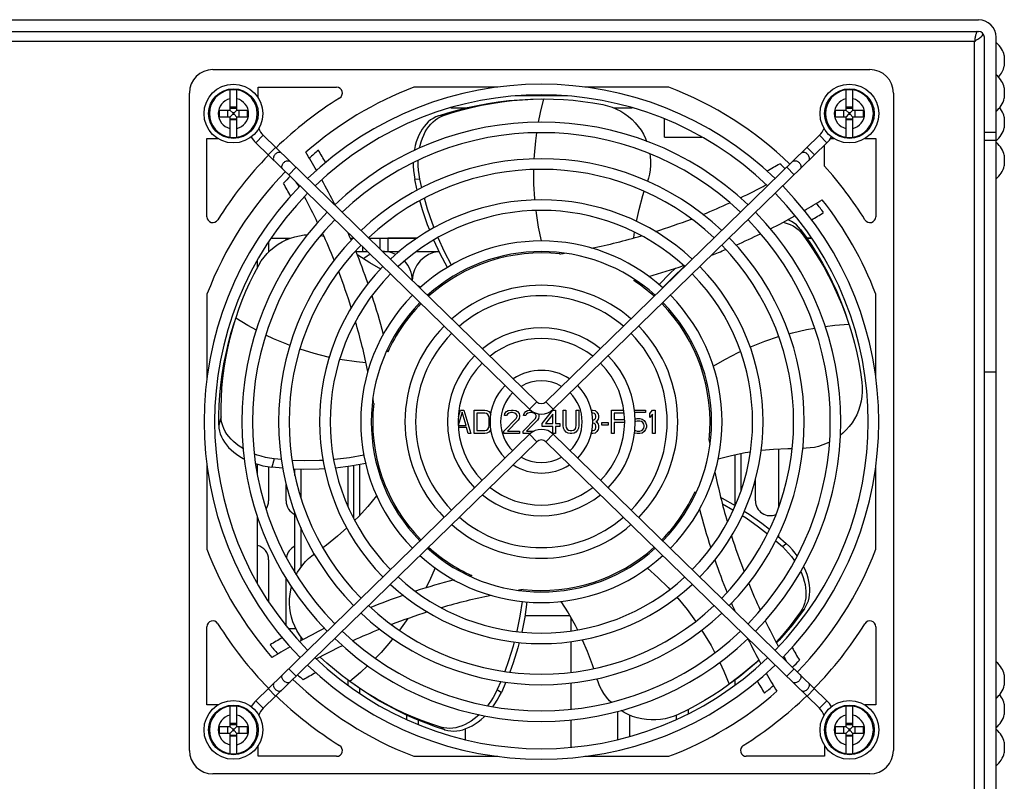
# Model space of a CAD drawing. Header units: millimetres. Extents: x 0 to 1574, y -402 to 1216.
# Tile 16 of 89: x 589 to 757, y -158 to -28. Entities that reach past the tile are written whole.
import ezdxf

# ---------------------------------------------------------------- set-up
doc = ezdxf.new("R2010")
doc.units = ezdxf.units.MM
doc.header["$LTSCALE"] = 65.395
for name, color, linetype in [('____1_1_AM_0', 7, 'CONTINUOUS'), ('__________1_1_AM_0', 7, 'CONTINUOUS'), ('_______EIB132_2_I___1_AM_0', 7, 'CONTINUOUS'), ('_______YFJ-133-002621_1_AM_0', 7, 'CONTINUOUS'), ('______EIB133_2_1_AM_0', 7, 'CONTINUOUS'), ('_____TE-EIB133_275-2-7-3_1_AM_0', 7, 'CONTINUOUS'), ('_____XZ-EIB133_275_1_AM_0', 7, 'CONTINUOUS'), ('A_3X8_GBT12615_90_3_AM_0', 7, 'CONTINUOUS'), ('FAN_ADDA_AD1224UB-F51_1_AM_0', 7, 'CONTINUOUS'), ('LDZHJ_SZCYZT_M4X50_1_AM_0', 7, 'CONTINUOUS'), ('MANIFOLD_SOLID_BREP_11060_AM_0', 7, 'CONTINUOUS'), ('MANIFOLD_SOLID_BREP_176286_AM_0', 7, 'CONTINUOUS'), ('MANIFOLD_SOLID_BREP_176300_AM_0', 7, 'CONTINUOUS'), ('MANIFOLD_SOLID_BREP_176314_AM_0', 7, 'CONTINUOUS'), ('MANIFOLD_SOLID_BREP_176414_AM_0', 7, 'CONTINUOUS'), ('MANIFOLD_SOLID_BREP_176513_AM_0', 7, 'CONTINUOUS'), ('MANIFOLD_SOLID_BREP_176527_AM_0', 7, 'CONTINUOUS'), ('MANIFOLD_SOLID_BREP_176541_AM_0', 7, 'CONTINUOUS'), ('MANIFOLD_SOLID_BREP_176555_AM_0', 7, 'CONTINUOUS'), ('MANIFOLD_SOLID_BREP_176568_AM_0', 7, 'CONTINUOUS'), ('MANIFOLD_SOLID_BREP_176582_AM_0', 7, 'CONTINUOUS'), ('MANIFOLD_SOLID_BREP_18163_AM_0', 7, 'CONTINUOUS'), ('MANIFOLD_SOLID_BREP_6473_AM_0', 7, 'CONTINUOUS'), ('PRODUCT_4266_1_AM_0', 7, 'CONTINUOUS'), ('VFC5610_90KW_BASE_P5_2_AM_0', 7, 'CONTINUOUS')]:
    doc.layers.add(name, color=color, linetype=linetype)

msp = doc.modelspace()

# ---------------------------------------------------------------- linework, layer by layer
at = {"layer": '____1_1_AM_0', "color": 7}
for p, q in [((710.79, -102.29), (710.79, -110.91)), ((646.79, -104), (646.79, -112.64)), ((636.79, -104.78), (636.79, -109.63)), ((644.79, -104.32), (644.79, -111.03)), ((636.79, -114.72), (636.79, -121.48)), ((682.79, -130.04), (682.79, -132.33)), ((636.79, -133.31), (636.79, -133.99)), ((682.79, -134.15), (682.79, -139.39)), ((644.79, -140.68), (644.79, -141.54)), ((710.79, -140.67), (710.79, -141.54)), ((646.79, -142.11), (646.79, -142.95)), ((682.79, -141.19), (682.79, -145.67)), ((702.79, -145.72), (702.79, -146.44)), ((654.79, -146.64), (654.79, -147.4)), ((656.79, -147.51), (656.79, -148.26)), ((682.79, -147.47), (682.79, -152.14)), ((690.79, -146.03), (690.79, -150.83)), ((692.79, -146.64), (692.79, -150.32)), ((700.79, -146.68), (700.79, -147.4)), ((664.79, -149.01), (664.79, -150.83))]:
    msp.add_line(p, q, dxfattribs=at)
at = {"layer": '__________1_1_AM_0', "color": 7}
for p, q in [((646.19, -67.68), (648.15, -67.68)), ((650.73, -67.68), (653.58, -67.68)), ((656.49, -67.68), (660.34, -67.68)), ((711.79, -102.09), (711.79, -108.49)), ((635.79, -105.81), (635.79, -104.74)), ((645.79, -104.17), (645.79, -113.14)), ((635.79, -122.38), (635.79, -112.25)), ((674.99, -129.68), (682.59, -129.68))]:
    msp.add_line(p, q, dxfattribs=at)
at = {"layer": '_______EIB132_2_I___1_AM_0', "color": 7}
for p, q in [((631.72, -65.38), (635.05, -65.38)), ((645.21, -65.38), (645.76, -65.38)), ((648.37, -65.38), (656.61, -65.38)), ((723.02, -65.38), (723.87, -65.38))]:
    msp.add_line(p, q, dxfattribs=at)
at = {"layer": '_______YFJ-133-002621_1_AM_0', "color": 7}
for p, q in [((662.34, -43.18), (665.04, -43.18)), ((690.07, -43.18), (693.25, -43.18)), ((698.79, -48.18), (698.79, -45.1)), ((698.79, -48.18), (705.14, -48.18))]:
    msp.add_line(p, q, dxfattribs=at)
at = {"layer": '______EIB133_2_1_AM_0', "color": 7}
for p, q in [((651.59, -65.38), (651.59, -67.68)), ((656.61, -65.38), (651.59, -65.38)), ((723.87, -65.38), (723.02, -65.38)), ((629.39, -70.41), (629.39, -69.16)), ((718.19, -101.29), (718.19, -111.37)), ((629.39, -105.71), (629.39, -103.92)), ((629.39, -124.21), (629.39, -112.87)), ((718.19, -116), (718.19, -116.25)), ((635.98, -131.98), (634.73, -131.98))]:
    msp.add_line(p, q, dxfattribs=at)
at = {"layer": '_____TE-EIB133_275-2-7-3_1_AM_0', "color": 7}
for p, q in [((631.72, -65.38), (635.05, -65.38)), ((645.21, -65.38), (645.76, -65.38)), ((648.37, -65.38), (656.61, -65.38)), ((723.02, -65.38), (723.87, -65.38))]:
    msp.add_line(p, q, dxfattribs=at)
at = {"layer": '_____XZ-EIB133_275_1_AM_0', "color": 7}
for p, q in [((651.59, -65.38), (651.59, -67.68)), ((656.61, -65.38), (651.59, -65.38)), ((723.87, -65.38), (723.02, -65.38)), ((629.39, -70.41), (629.39, -69.16)), ((718.19, -101.29), (718.19, -111.37)), ((629.39, -105.71), (629.39, -103.92)), ((629.39, -124.21), (629.39, -112.87)), ((718.19, -116), (718.19, -116.25)), ((635.98, -131.98), (634.73, -131.98))]:
    msp.add_line(p, q, dxfattribs=at)
at = {"layer": 'A_3X8_GBT12615_90_3_AM_0', "color": 7}
for p, q in [((756.69, -34.28), (756.69, -36.08)), ((756.69, -39.78), (756.69, -41.58)), ((756.69, -44.78), (756.69, -46.58)), ((755.59, -49.33), (755.29, -49.06)), ((756.69, -51.28), (756.69, -53.08)), ((756.69, -139.78), (756.69, -141.58)), ((756.69, -144.78), (756.69, -146.58)), ((756.69, -151.28), (756.69, -153.08))]:
    msp.add_line(p, q, dxfattribs=at)
for points in [[(756.69, -34.28), (756.68, -34.22), (756.6, -33.96), (756.5, -33.68), (756.38, -33.41), (756.23, -33.14), (756.06, -32.87), (755.84, -32.6), (755.59, -32.33), (755.29, -32.06)], [(756.69, -39.78), (756.68, -39.72), (756.6, -39.46), (756.5, -39.18), (756.38, -38.91), (756.23, -38.64), (756.06, -38.37), (755.84, -38.1), (755.59, -37.83), (755.29, -37.56)], [(756.69, -44.78), (756.68, -44.72), (756.6, -44.46), (756.5, -44.18), (756.38, -43.91), (756.23, -43.64), (756.06, -43.37), (755.91, -43.18)], [(756.69, -51.28), (756.68, -51.22), (756.6, -50.96), (756.5, -50.68), (756.38, -50.41), (756.23, -50.14), (756.06, -49.87), (755.84, -49.6), (755.59, -49.33)], [(756.69, -139.78), (756.68, -139.72), (756.6, -139.46), (756.5, -139.18), (756.38, -138.91), (756.23, -138.64), (756.06, -138.37), (755.84, -138.1), (755.59, -137.83), (755.29, -137.56)], [(756.69, -144.78), (756.68, -144.72), (756.6, -144.46), (756.5, -144.18), (756.38, -143.91), (756.23, -143.64), (756.06, -143.37), (755.91, -143.18)], [(756.69, -151.28), (756.68, -151.22), (756.6, -150.96), (756.5, -150.68), (756.38, -150.41), (756.23, -150.14), (756.06, -149.87), (755.84, -149.6), (755.59, -149.33), (755.29, -149.06)]]:
    msp.add_lwpolyline(points, dxfattribs=at)
for centre, start in [((752.81, -35.18), 316.3772), ((752.81, -40.68), 308.5621), ((752.81, -45.68), 308.5621), ((752.81, -52.18), 308.5621), ((752.81, -140.68), 308.5621), ((752.81, -145.68), 308.5621), ((752.81, -152.18), 308.5621)]:
    msp.add_arc(centre, 3.99, start, 346.9643, dxfattribs=at)
at = {"layer": 'FAN_ADDA_AD1224UB-F51_1_AM_0', "color": 7}
for p, q in [((621.79, -36.68), (733.79, -36.68)), ((629.54, -41.57), (629.54, -39.68)), ((629.54, -39.68), (642.87, -39.68)), ((670.38, -39.68), (656.07, -39.68)), ((699.52, -39.68), (685.21, -39.68)), ((617.79, -152.68), (617.79, -40.68)), ((676.38, -41.72), (678.19, -41.68)), ((678.19, -41.68), (678.28, -41.68)), ((737.79, -40.68), (737.79, -152.68)), ((661.1, -44.52), (660.27, -44.55)), ((620.79, -61.76), (620.79, -48.43)), ((620.79, -48.43), (622.68, -48.43)), ((727.08, -48.43), (727.68, -48.43)), ((732.91, -48.43), (734.79, -48.43)), ((734.79, -48.43), (734.79, -61.76)), ((726.04, -53.13), (726.04, -49.58)), ((657.06, -55.33), (656.22, -55.38)), ((656.63, -57.21), (656.22, -55.38)), ((657.4, -56.81), (657.06, -55.33)), ((722.25, -64.69), (721.96, -63.91)), ((652.13, -71.56), (652.06, -71.52)), ((657.27, -73.74), (656.76, -73.55)), ((620.79, -74.96), (620.79, -89.27)), ((734.79, -89.27), (734.79, -74.96)), ((729.64, -78.36), (730.22, -80.07)), ((625.19, -80.71), (625.7, -79.02)), ((625.7, -79.02), (625.74, -78.92)), ((730.22, -80.07), (730.25, -80.15)), ((664.28, -95.02), (663.61, -97.32)), ((663.64, -95.84), (663.98, -94.68)), ((663.98, -94.68), (664.58, -94.68)), ((664.95, -97.32), (664.28, -95.02)), ((664.58, -94.68), (665.76, -98.68)), ((666.36, -98.68), (666.36, -94.68)), ((666.36, -94.68), (668.14, -94.68)), ((666.8, -95.19), (666.8, -98.17)), ((668.14, -95.19), (666.8, -95.19)), ((668.14, -94.68), (668.51, -94.77)), ((668.44, -95.28), (668.14, -95.19)), ((668.66, -95.45), (668.44, -95.28)), ((668.51, -94.77), (668.81, -94.94)), ((668.81, -95.71), (668.66, -95.45)), ((668.81, -94.94), (669.11, -95.28)), ((669.11, -95.28), (669.15, -95.38)), ((671.48, -95.62), (671.56, -95.28)), ((671.85, -95.62), (671.48, -95.62)), ((671.56, -95.28), (671.85, -94.94)), ((671.85, -94.94), (672.15, -94.77)), ((672, -95.36), (671.85, -95.62)), ((672.23, -95.19), (672, -95.36)), ((672.15, -94.77), (672.67, -94.68)), ((672.6, -95.11), (672.23, -95.19)), ((672.89, -95.11), (672.6, -95.11)), ((672.67, -94.68), (672.97, -94.68)), ((673.27, -95.19), (672.89, -95.11)), ((672.97, -94.68), (673.41, -94.77)), ((673.49, -95.36), (673.27, -95.19)), ((673.41, -94.77), (673.71, -94.94)), ((673.64, -95.62), (673.49, -95.36)), ((673.64, -95.79), (673.64, -95.62)), ((673.71, -94.94), (674.01, -95.28)), ((674.01, -95.28), (674.08, -95.62)), ((674.08, -95.62), (674.08, -95.79)), ((674.75, -95.62), (674.83, -95.28)), ((675.12, -95.62), (674.75, -95.62)), ((674.83, -95.28), (675.12, -94.94)), ((675.12, -94.94), (675.42, -94.77)), ((675.27, -95.36), (675.12, -95.62)), ((675.49, -95.19), (675.27, -95.36)), ((675.42, -94.77), (675.92, -94.69)), ((675.87, -95.11), (675.49, -95.19)), ((676.16, -95.11), (675.87, -95.11)), ((676.53, -95.19), (676.16, -95.11)), ((676.76, -95.36), (676.53, -95.19)), ((676.91, -95.62), (676.76, -95.36)), ((676.91, -95.79), (676.91, -95.62)), ((677.29, -95.34), (677.35, -95.62)), ((677.35, -95.62), (677.35, -95.79)), ((677.95, -96.98), (679.73, -94.68)), ((679.73, -95.36), (678.47, -96.98)), ((679.73, -94.68), (680.17, -94.68)), ((679.73, -96.98), (679.73, -95.36)), ((680.17, -94.68), (680.17, -96.98)), ((681.51, -97.32), (681.51, -94.68)), ((681.51, -94.68), (681.96, -94.68)), ((681.96, -94.68), (681.96, -97.32)), ((683.74, -97.32), (683.74, -94.68)), ((683.74, -94.68), (684.18, -94.68)), ((684.18, -94.68), (684.18, -97.32)), ((686.3, -94.68), (686.56, -94.68)), ((686.63, -95.19), (686.4, -95.19)), ((686.56, -94.68), (686.93, -94.77)), ((686.86, -95.28), (686.63, -95.19)), ((687.01, -95.45), (686.86, -95.28)), ((686.93, -94.77), (687.23, -95.02)), ((687.08, -95.71), (687.01, -95.45)), ((687.23, -95.02), (687.45, -95.36)), ((687.45, -95.36), (687.53, -95.62)), ((687.53, -95.62), (687.53, -95.96)), ((689.75, -98.68), (689.75, -94.68)), ((689.75, -94.68), (691.83, -94.68)), ((690.2, -95.19), (690.2, -96.3)), ((691.92, -95.19), (690.2, -95.19)), ((693.65, -94.68), (695.55, -94.68)), ((695.55, -95.11), (693.72, -95.11)), ((695.55, -94.68), (695.55, -95.11)), ((696.29, -95.28), (696.74, -94.68)), ((696.29, -95.96), (696.29, -95.28)), ((696.74, -95.36), (696.29, -95.96)), ((696.74, -94.68), (697.18, -94.68)), ((696.74, -98.68), (696.74, -95.36)), ((697.18, -94.68), (697.18, -98.68)), ((623.2, -95.84), (622.8, -97.24)), ((663.61, -97.32), (664.95, -97.32)), ((668.88, -96.05), (668.81, -95.71)), ((668.81, -97.66), (668.88, -97.32)), ((668.88, -97.32), (668.88, -96.05)), ((671.41, -98.26), (673.49, -96.13)), ((673.86, -96.39), (672, -98.26)), ((673.49, -96.13), (673.64, -95.79)), ((674.01, -96.13), (673.86, -96.39)), ((674.08, -95.79), (674.01, -96.13)), ((674.68, -98.26), (676.76, -96.13)), ((677.13, -96.39), (675.27, -98.26)), ((676.76, -96.13), (676.91, -95.79)), ((677.28, -96.13), (677.13, -96.39)), ((677.35, -95.79), (677.28, -96.13)), ((677.95, -97.49), (677.95, -96.98)), ((678.47, -96.98), (679.73, -96.98)), ((680.17, -96.98), (680.92, -96.98)), ((680.92, -96.98), (680.92, -97.49)), ((681.58, -97.75), (681.51, -97.32)), ((681.96, -97.32), (682.03, -97.66)), ((683.66, -97.66), (683.74, -97.32)), ((684.18, -97.32), (684.11, -97.75)), ((686.52, -96.39), (686.63, -96.39)), ((686.63, -96.9), (686.53, -96.9)), ((686.63, -96.39), (686.86, -96.3)), ((686.86, -96.98), (686.63, -96.9)), ((686.86, -96.3), (687.01, -96.13)), ((687.01, -97.15), (686.86, -96.98)), ((687.01, -96.13), (687.08, -95.88)), ((687.08, -97.41), (687.01, -97.15)), ((687.08, -95.88), (687.08, -95.71)), ((687.23, -96.56), (687.08, -96.64)), ((687.08, -96.64), (687.23, -96.73)), ((687.45, -96.22), (687.23, -96.56)), ((687.23, -96.73), (687.45, -97.07)), ((687.53, -95.96), (687.45, -96.22)), ((687.45, -97.07), (687.53, -97.32)), ((687.53, -97.32), (687.53, -97.75)), ((688.12, -97.24), (688.12, -96.81)), ((688.12, -96.81), (689.16, -96.81)), ((689.16, -97.24), (688.12, -97.24)), ((689.16, -96.81), (689.16, -97.24)), ((690.2, -96.3), (691.97, -96.3)), ((690.2, -96.81), (690.2, -98.68)), ((691.99, -96.81), (690.2, -96.81)), ((693.76, -96.22), (694.14, -96.13)), ((693.84, -96.64), (693.79, -96.68)), ((694.14, -96.56), (693.84, -96.64)), ((694.14, -96.13), (694.58, -96.13)), ((694.58, -96.56), (694.14, -96.56)), ((694.58, -96.13), (694.95, -96.22)), ((694.88, -96.64), (694.58, -96.56)), ((695.1, -96.81), (694.88, -96.64)), ((694.95, -96.22), (695.32, -96.47)), ((695.25, -97.07), (695.1, -96.81)), ((695.32, -97.32), (695.25, -97.07)), ((695.32, -96.47), (695.55, -96.81)), ((695.32, -97.49), (695.32, -97.32)), ((695.55, -96.81), (695.7, -97.24)), ((695.7, -97.24), (695.7, -97.58)), ((665.02, -97.66), (663.65, -97.66)), ((665.32, -98.68), (665.02, -97.66)), ((665.76, -98.68), (665.32, -98.68)), ((668.14, -98.68), (666.36, -98.68)), ((666.8, -98.17), (668.14, -98.17)), ((668.14, -98.17), (668.44, -98.09)), ((668.51, -98.6), (668.14, -98.68)), ((668.44, -98.09), (668.66, -97.92)), ((668.81, -98.43), (668.51, -98.6)), ((668.66, -97.92), (668.81, -97.66)), ((669.11, -98.09), (668.81, -98.43)), ((669.15, -97.99), (669.11, -98.09)), ((671.41, -98.68), (671.41, -98.26)), ((674.08, -98.68), (671.41, -98.68)), ((672, -98.26), (674.08, -98.26)), ((674.08, -98.26), (674.08, -98.68)), ((674.68, -98.68), (674.68, -98.26)), ((675.91, -98.68), (674.68, -98.68)), ((675.27, -98.26), (676.56, -98.26)), ((679.73, -97.49), (677.95, -97.49)), ((679.73, -98.68), (679.73, -97.49)), ((680.17, -98.68), (679.73, -98.68)), ((680.17, -97.49), (680.17, -98.68)), ((680.92, -97.49), (680.17, -97.49)), ((681.73, -98.09), (681.58, -97.75)), ((682.03, -98.43), (681.73, -98.09)), ((682.03, -97.66), (682.18, -97.92)), ((682.33, -98.6), (682.03, -98.43)), ((682.18, -97.92), (682.4, -98.09)), ((682.7, -98.68), (682.33, -98.6)), ((682.4, -98.09), (682.7, -98.17)), ((682.7, -98.17), (683, -98.17)), ((683, -98.68), (682.7, -98.68)), ((683, -98.17), (683.29, -98.09)), ((683.37, -98.6), (683, -98.68)), ((683.29, -98.09), (683.52, -97.92)), ((683.66, -98.43), (683.37, -98.6)), ((683.52, -97.92), (683.66, -97.66)), ((683.96, -98.09), (683.66, -98.43)), ((684.11, -97.75), (683.96, -98.09)), ((686.56, -98.68), (686.3, -98.68)), ((686.4, -98.17), (686.63, -98.17)), ((686.93, -98.6), (686.56, -98.68)), ((686.63, -98.17), (686.86, -98.09)), ((686.86, -98.09), (687.01, -97.92)), ((687.23, -98.34), (686.93, -98.6)), ((687.01, -97.92), (687.08, -97.66)), ((687.08, -97.66), (687.08, -97.41)), ((687.45, -98), (687.23, -98.34)), ((687.53, -97.75), (687.45, -98)), ((690.2, -98.68), (689.75, -98.68)), ((693.76, -98.6), (693.67, -98.54)), ((693.72, -98.09), (693.84, -98.17)), ((694.14, -98.68), (693.76, -98.6)), ((693.84, -98.17), (694.14, -98.26)), ((694.14, -98.26), (694.58, -98.26)), ((694.58, -98.68), (694.14, -98.68)), ((694.58, -98.26), (694.88, -98.17)), ((694.95, -98.6), (694.58, -98.68)), ((694.88, -98.17), (695.1, -98)), ((695.32, -98.34), (694.95, -98.6)), ((695.1, -98), (695.25, -97.75)), ((695.25, -97.75), (695.32, -97.49)), ((695.55, -98), (695.32, -98.34)), ((695.7, -97.58), (695.55, -98)), ((697.18, -98.68), (696.74, -98.68)), ((632.23, -103), (631.84, -104.44)), ((633.48, -103.12), (632.23, -103)), ((620.79, -104.1), (620.79, -118.41)), ((633.71, -104.61), (631.84, -104.44)), ((734.79, -118.41), (734.79, -104.1)), ((717.73, -116.95), (718.87, -117.95)), ((718.11, -116.17), (719.53, -117.42)), ((718.87, -117.95), (719.53, -117.42)), ((721.96, -129.07), (722.61, -128.56)), ((620.79, -144.93), (620.79, -131.61)), ((734.79, -131.61), (734.79, -144.93)), ((645.14, -140.95), (645.07, -140.89)), ((646.62, -141.98), (645.14, -140.95)), ((670.86, -140.92), (670.26, -142.32)), ((711.24, -140.33), (709.8, -141.41)), ((670.26, -142.32), (670.97, -142.78)), ((671.71, -141.05), (670.97, -142.78)), ((709.8, -141.41), (709.73, -141.46)), ((622.68, -144.93), (620.79, -144.93)), ((734.79, -144.93), (732.91, -144.93)), ((660.64, -148.7), (661.33, -149.16)), ((629.54, -153.68), (629.54, -151.8)), ((726.04, -151.8), (726.04, -153.68)), ((642.87, -153.68), (629.54, -153.68)), ((656.07, -153.68), (670.38, -153.68)), ((685.21, -153.68), (699.52, -153.68)), ((726.04, -153.68), (712.72, -153.68)), ((733.79, -156.68), (621.79, -156.68))]:
    msp.add_line(p, q, dxfattribs=at)
for points in [[(660.27, -44.55), (661.86, -44.04), (663.5, -43.57), (665.18, -43.15), (666.89, -42.78), (668.65, -42.45), (670.44, -42.18), (672.25, -41.96), (674.08, -41.81), (675.93, -41.72), (677.79, -41.68)], [(661.1, -44.52), (662.65, -44.02), (664.26, -43.55), (665.9, -43.13), (667.57, -42.76), (669.28, -42.44), (671.03, -42.18), (672.81, -41.96), (674.59, -41.81), (676.38, -41.72)], [(677.3, -45.65), (677.62, -44.02), (678.19, -41.68)], [(678.28, -41.68), (679.86, -41.71), (681.54, -41.79), (683.21, -41.92), (684.88, -42.11), (686.57, -42.35), (688.26, -42.64)], [(688.26, -42.64), (689.06, -42.83), (689.83, -43.08), (690.59, -43.4), (691.32, -43.78), (692.01, -44.21), (692.66, -44.69), (693.25, -45.2), (693.79, -45.76), (694.3, -46.37), (694.77, -47.03), (695.18, -47.71), (695.52, -48.42), (695.72, -48.91)], [(660.27, -44.55), (659.78, -44.75), (659.33, -44.99), (658.9, -45.27), (658.51, -45.6), (658.13, -45.97), (657.79, -46.38), (657.47, -46.83), (657.18, -47.32), (656.91, -47.84), (656.68, -48.4), (656.47, -48.99), (656.3, -49.62), (656.15, -50.28), (656.13, -50.47)], [(657.03, -50.07), (657.13, -49.62), (657.3, -48.99), (657.5, -48.39), (657.73, -47.84), (658, -47.31), (658.29, -46.82), (658.61, -46.37), (658.95, -45.96), (659.33, -45.58), (659.72, -45.25), (660.15, -44.96), (660.61, -44.72), (661.1, -44.52)], [(676.57, -51.92), (676.59, -51.28), (676.82, -48.83), (677.01, -47.46)], [(696.28, -51.05), (696.34, -51.47), (696.39, -52.25), (696.38, -53.03), (696.31, -53.78), (696.19, -54.49), (696.03, -55.17), (695.87, -55.7)], [(655.95, -52.56), (655.96, -53.12), (656.01, -53.86), (656.09, -54.62), (656.22, -55.38)], [(657.06, -55.33), (656.94, -54.58), (656.85, -53.84), (656.8, -53.1), (656.79, -52.37), (656.8, -52.14)], [(676.68, -58.92), (676.66, -58.69), (676.51, -56.22), (676.49, -53.75), (676.49, -53.72)], [(659.49, -63.63), (659.21, -62.93), (658.36, -60.44), (657.84, -58.6)], [(693.99, -62.55), (694.44, -60.51), (695.07, -58.15), (695.31, -57.42)], [(658.76, -64.03), (658.4, -63.14), (657.54, -60.6), (657.09, -59.01)], [(677.8, -65.88), (677.31, -63.55), (676.93, -61.14), (676.88, -60.71)], [(718.99, -62.68), (719.18, -62.72), (719.71, -62.89), (720.21, -63.09), (720.69, -63.33), (721.13, -63.61), (721.54, -63.93), (721.91, -64.29), (722.25, -64.69)], [(721.96, -63.91), (721.62, -63.51), (721.26, -63.15), (720.85, -62.83), (720.42, -62.56), (719.95, -62.32), (719.78, -62.25)], [(629.62, -69.99), (630.04, -69.29), (630.52, -68.63), (631.06, -68.01), (631.64, -67.43), (632.26, -66.91), (632.92, -66.44), (633.58, -66.04), (634.27, -65.7), (635.01, -65.4), (635.78, -65.15), (636.55, -64.98), (637.33, -64.86), (637.91, -64.82)], [(640.15, -64.96), (640.48, -65.02), (640.72, -65.08)], [(662.47, -69.98), (661.28, -67.72), (660.18, -65.36), (660.16, -65.31)], [(693.51, -65.38), (693.53, -65.27), (693.67, -64.38)], [(721.96, -63.91), (722.93, -65.26), (723.89, -66.68), (724.81, -68.14), (725.69, -69.65), (726.55, -71.22), (727.36, -72.85), (728.12, -74.51), (728.84, -76.2), (729.5, -77.93), (730.1, -79.69)], [(722.25, -64.69), (723.2, -66.01), (724.14, -67.4), (725.05, -68.82), (725.91, -70.3), (726.75, -71.83), (727.54, -73.41), (728.29, -75.03), (728.99, -76.68), (729.64, -78.36)], [(661.76, -70.41), (660.52, -68.07), (659.44, -65.73)], [(650.4, -70.66), (648.57, -69.62), (646.48, -68.28), (646.39, -68.22)], [(625.74, -78.92), (626.23, -77.48), (626.8, -75.95), (627.43, -74.44), (628.1, -72.95), (628.84, -71.46), (629.62, -69.99)], [(698.45, -73.86), (700.23, -72.03), (702.14, -70.25), (702.18, -70.22)], [(697.84, -73.31), (699.67, -71.42), (700.64, -70.52)], [(622.8, -97.24), (622.81, -95.57), (622.87, -93.86), (622.98, -92.14), (623.15, -90.4), (623.39, -88.63), (623.68, -86.84), (624.04, -85.04), (624.46, -83.26), (624.94, -81.47), (625.49, -79.69)], [(629.21, -81.08), (627.78, -80.3), (625.7, -79.02)], [(726.18, -80.45), (727.82, -80.24), (730.22, -80.07)], [(730.25, -80.15), (730.72, -81.67), (731.16, -83.28), (731.55, -84.91), (731.89, -86.56), (732.18, -88.24), (732.42, -89.94)], [(623.2, -95.84), (623.19, -94.23), (623.25, -92.58), (623.35, -90.92), (623.51, -89.25), (623.72, -87.55), (624, -85.84), (624.34, -84.12), (624.73, -82.41), (625.19, -80.71)], [(634.93, -83.69), (634.39, -83.49), (632.13, -82.54), (630.83, -81.91)], [(713.37, -83.96), (713.58, -83.86), (715.88, -82.96), (718.23, -82.18), (718.25, -82.17)], [(719.99, -81.68), (720.6, -81.51), (723, -80.97), (724.38, -80.72)], [(641.65, -85.7), (641.42, -85.65), (639.04, -85.05), (636.7, -84.33), (636.63, -84.31)], [(707.07, -87.19), (709.15, -85.99), (711.33, -84.87), (711.73, -84.7)], [(647.89, -86.65), (646.26, -86.49), (643.83, -86.14), (643.42, -86.05)], [(732.42, -89.94), (732.49, -90.75), (732.49, -91.57), (732.42, -92.39), (732.29, -93.2), (732.09, -94), (731.83, -94.76), (731.53, -95.48), (731.17, -96.17), (730.74, -96.84), (730.26, -97.49), (729.74, -98.08), (729.18, -98.63), (728.78, -98.96)], [(622.8, -97.24), (622.83, -97.76), (622.92, -98.27), (623.06, -98.76), (623.25, -99.24), (623.49, -99.71), (623.77, -100.16), (624.1, -100.61), (624.47, -101.04), (624.89, -101.45), (625.35, -101.85), (625.85, -102.23), (626.39, -102.59), (626.98, -102.93), (627.15, -103.01)], [(626.97, -101.27), (626.82, -101.18), (626.27, -100.83), (625.77, -100.45), (625.31, -100.06), (624.89, -99.64), (624.52, -99.22), (624.19, -98.77), (623.9, -98.32), (623.66, -97.85), (623.47, -97.37), (623.33, -96.87), (623.23, -96.36), (623.2, -95.84)], [(726.91, -100.17), (726.52, -100.35), (725.79, -100.64), (725.05, -100.87), (724.32, -101.04), (723.6, -101.15), (722.91, -101.2), (722.35, -101.21)], [(632.23, -103), (631.47, -102.89), (630.74, -102.75), (630.02, -102.56), (629.33, -102.35), (628.85, -102.17)], [(707.93, -102.99), (710.19, -102.41), (712.53, -101.94), (713.42, -101.8)], [(715.28, -101.54), (717.34, -101.33), (719.78, -101.21), (720.54, -101.21)], [(629.08, -103.82), (629.61, -103.99), (630.34, -104.17), (631.08, -104.32), (631.84, -104.44)], [(640.59, -103.26), (639.97, -103.3), (637.39, -103.34), (635.32, -103.26)], [(647.54, -102.38), (645.08, -102.82), (642.54, -103.12), (642.39, -103.13)], [(647.85, -103.81), (645.24, -104.27), (642.69, -104.57)], [(640.87, -104.7), (639.9, -104.76), (637.21, -104.8), (635.56, -104.73)], [(649.7, -109.3), (648.22, -111.09), (646.6, -112.85), (645.97, -113.47)], [(708.37, -109.57), (708.59, -109.68), (710.84, -110.94)], [(708.65, -110.66), (710.45, -111.67), (710.49, -111.7)], [(712.38, -111.9), (713.2, -112.42), (715.39, -113.97), (716.68, -114.99)], [(712.03, -112.66), (712.67, -113.07), (714.82, -114.58), (716.31, -115.76)], [(644.63, -114.78), (643.06, -116.17), (641.16, -117.7), (640.55, -118.15)], [(721.4, -119.54), (721.07, -119.09), (720.59, -118.52), (720.08, -117.96), (719.53, -117.42)], [(718.87, -117.95), (719.42, -118.49), (719.92, -119.04), (720.4, -119.61), (720.83, -120.19), (720.96, -120.38)], [(636.01, -122.74), (636.23, -122.33), (636.65, -121.68), (637.11, -121.06), (637.6, -120.5), (638.12, -119.99), (638.64, -119.54), (639.09, -119.21)], [(659.69, -121.58), (658.71, -123.77), (658.09, -125)], [(695.88, -121.6), (697.66, -123.2), (699.39, -124.93), (699.69, -125.26)], [(721.99, -122.19), (722.18, -122.61), (722.41, -123.22), (722.59, -123.82), (722.73, -124.41), (722.83, -124.99), (722.88, -125.56), (722.89, -126.11), (722.85, -126.65), (722.77, -127.17), (722.64, -127.67), (722.47, -128.16), (722.24, -128.62), (721.96, -129.07)], [(722.61, -128.56), (722.89, -128.12), (723.12, -127.65), (723.3, -127.17), (723.42, -126.67), (723.51, -126.16), (723.55, -125.62), (723.54, -125.07), (723.49, -124.5), (723.4, -123.92), (723.26, -123.33), (723.08, -122.73), (722.85, -122.12), (722.57, -121.5), (722.49, -121.34)], [(637.17, -133.79), (637.02, -133.62), (636.54, -132.96), (636.11, -132.25), (635.75, -131.51), (635.44, -130.76), (635.2, -129.99), (635.03, -129.22), (634.92, -128.44), (634.86, -127.65), (634.87, -126.85), (634.95, -126.07), (635.08, -125.29), (635.21, -124.8)], [(674.49, -127.29), (674.13, -129.82), (673.63, -132.38), (673.62, -132.43)], [(675.32, -127.38), (674.95, -129.99), (674.45, -132.51)], [(681.11, -127.29), (682.36, -129.26), (683.53, -131.35), (683.93, -132.14)], [(700.9, -126.6), (701.05, -126.76), (702.61, -128.67), (704.08, -130.65), (704.11, -130.69)], [(721.96, -129.07), (721, -130.39), (719.97, -131.71), (718.89, -133.01), (717.8, -134.25)], [(722.61, -128.56), (721.63, -129.9), (720.57, -131.25), (719.47, -132.58), (718.3, -133.89), (717.86, -134.36)], [(655.01, -130.22), (653.61, -132.19), (653.59, -132.21)], [(705.1, -132.18), (705.45, -132.71), (706.71, -134.82), (707.36, -136.05)], [(652.47, -133.63), (652.08, -134.12), (650.46, -135.97), (649.49, -136.98)], [(673.17, -134.19), (672.99, -134.92), (672.21, -137.43), (671.56, -139.21)], [(684.75, -133.83), (685.59, -135.74), (686.47, -138.02), (686.7, -138.73)], [(674.01, -134.27), (673.77, -135.22), (672.97, -137.78), (672.4, -139.34)], [(645.07, -140.89), (643.81, -139.94), (642.5, -138.9), (641.22, -137.81), (640.08, -136.77)], [(714.89, -137.28), (714.44, -137.7), (713.05, -138.9), (711.61, -140.06), (710.12, -141.18)], [(714.86, -137.22), (713.99, -138.02), (712.64, -139.19), (711.24, -140.33)], [(648.18, -138.27), (646.98, -139.39), (645.14, -140.95)], [(708.18, -137.68), (708.89, -139.18), (709.8, -141.41)], [(689.66, -144.47), (689.42, -144.22), (688.9, -143.61), (688.44, -142.97), (688.05, -142.32), (687.72, -141.66), (687.44, -141.01), (687.26, -140.45)], [(661.33, -149.16), (659.74, -148.64), (658.14, -148.05), (656.53, -147.41), (654.93, -146.71), (653.32, -145.94), (651.71, -145.1), (650.11, -144.21), (648.54, -143.26), (646.99, -142.25), (645.47, -141.18)], [(660.64, -148.7), (659.09, -148.19), (657.51, -147.62), (655.94, -147), (654.37, -146.31), (652.8, -145.57), (651.22, -144.76), (649.67, -143.89), (648.13, -142.96), (646.62, -141.98)], [(670.26, -142.32), (669.92, -143.01), (669.55, -143.66), (669.16, -144.29), (668.74, -144.88), (668.6, -145.05)], [(709.73, -141.46), (708.43, -142.38), (707.03, -143.3), (705.6, -144.17), (704.14, -145.01), (702.63, -145.8), (701.09, -146.55)], [(669.52, -145.23), (669.85, -144.76), (670.25, -144.13), (670.62, -143.47), (670.97, -142.78)], [(701.09, -146.55), (700.4, -146.85), (699.67, -147.09), (698.91, -147.28), (698.12, -147.41), (697.32, -147.49), (696.51, -147.49), (695.7, -147.43), (694.89, -147.31), (694.1, -147.12), (693.33, -146.87), (692.59, -146.56), (691.89, -146.2), (691.38, -145.88)], [(667.19, -146.6), (666.85, -146.91), (666.34, -147.32), (665.83, -147.68), (665.31, -147.99), (664.79, -148.26), (664.26, -148.49), (663.74, -148.67), (663.22, -148.8), (662.7, -148.88), (662.18, -148.92), (661.67, -148.9), (661.15, -148.83), (660.64, -148.7)], [(661.33, -149.16), (661.84, -149.29), (662.34, -149.36), (662.86, -149.38), (663.37, -149.35), (663.89, -149.27), (664.41, -149.14), (664.94, -148.96), (665.46, -148.74), (665.98, -148.47), (666.5, -148.16), (667.01, -147.8), (667.53, -147.39), (668.03, -146.94), (668.17, -146.8)]]:
    msp.add_lwpolyline(points, dxfattribs=at)
for centre, radius, start, end in [((621.79, -40.68), 4, 90, 180), ((733.79, -40.68), 4, 0, 90), ((677.79, -96.68), 61, 110.8644, 131.1623), ((642.87, -40.68), 1, 301.9527, 90), ((677.79, -96.68), 61, 46.0161, 69.1356), ((677.79, -96.68), 65, 121.9527, 134.0981), ((677.79, -96.68), 65, 135.6823, 148.0473), ((540.63, -110.41), 113.88, 29.786, 31.5831), ((677.79, -96.68), 59.86, 129.4127, 131.3528), ((540.63, -110.41), 115.88, 29.975, 31.1627), ((664.07, 40.48), 107.88, 298.9273, 300.2442), ((677.79, -96.68), 59.86, 46.0491, 47.2664), ((677.79, -96.68), 65, 31.9527, 42.0716), ((677.79, -96.68), 61, 135.6768, 159.1356), ((677.79, -96.68), 59.86, 135.6742, 137.2664), ((540.63, -110.41), 107.88, 28.9273, 30.2442), ((540.63, -110.41), 109.88, 29.2558, 29.7743), ((540.63, -110.41), 113.88, 26.4248, 28.8503), ((664.07, 40.48), 109.88, 295.6895, 298.2794), ((540.63, -110.41), 109.88, 25.6895, 28.2794), ((664.07, 40.48), 109.88, 292.0577, 294.6601), ((664.07, 40.48), 116.88, 300.0589, 301.7938), ((677.79, -96.68), 59.86, 36.521, 38.4467), ((677.79, -96.68), 61, 20.8644, 38.3162), ((621.79, -61.76), 1, 180, 328.0473), ((664.07, 40.48), 116.88, 296.8301, 299.1575), ((664.07, 40.48), 118.88, 300.1859, 301.3352), ((733.79, -61.76), 1, 211.9527, 360), ((664.07, 40.48), 109.88, 287.5592, 290.945), ((540.63, -110.41), 109.88, 22.0577, 24.6601), ((540.63, -110.41), 113.88, 23.0719, 23.8246), ((664.07, 40.48), 109.88, 281.7017, 286.2571), ((664.07, 40.48), 116.88, 293.6471, 295.9219), ((540.63, -110.41), 113.88, 19.0931, 22.0834), ((677.79, -96.68), 28.75, 83.7669, 131.9682), ((664.07, 40.48), 109.88, 278.8169, 279.2428), ((664.07, 40.48), 116.88, 291.4476, 292.7082), ((664.07, 40.48), 116.88, 285.8992, 288.9423), ((540.63, -110.41), 109.88, 17.5592, 20.945), ((664.07, 40.48), 116.88, 284.6009, 284.7563), ((677.79, -96.68), 28.75, 48.0331, 56.7976), ((540.63, -110.41), 113.88, 14.5539, 18.0071), ((677.79, -96.68), 28.75, 135.5607, 155.6434), ((677.79, -96.68), 28.75, 353.7669, 44.4381), ((540.63, -110.41), 109.88, 11.7017, 16.2571), ((540.63, -110.41), 113.88, 12.9793, 13.1707), ((677.79, -96.68), 28.75, 173.7669, 224.4391), ((540.63, -110.41), 109.88, 8.8169, 9.2428), ((814.96, -82.96), 109.88, 188.8169, 189.2428), ((814.96, -82.96), 109.88, 191.7017, 196.2571), ((677.79, -96.68), 28.75, 315.5607, 335.6434), ((814.96, -82.96), 113.88, 192.9793, 193.1707), ((814.96, -82.96), 113.88, 194.5539, 198.0071), ((814.96, -82.96), 109.88, 197.5592, 200.945), ((677.79, -96.68), 61, 200.8644, 221.1623), ((677.79, -96.68), 28.75, 228.0311, 245.6434), ((677.79, -96.68), 28.75, 263.7669, 311.9682), ((677.79, -96.68), 61, 315.6768, 339.1356), ((814.96, -82.96), 113.88, 199.0931, 202.0834), ((691.52, -233.85), 113.88, 104.5539, 108.0071), ((691.52, -233.85), 113.88, 102.9793, 103.1707), ((691.52, -233.85), 109.88, 98.8169, 99.2428), ((814.96, -82.96), 109.88, 202.0577, 204.6601), ((691.52, -233.85), 113.88, 109.0931, 112.0834), ((691.52, -233.85), 109.88, 101.7017, 106.2571), ((691.52, -233.85), 109.88, 107.5592, 110.945), ((814.96, -82.96), 113.88, 203.0719, 203.8246), ((621.79, -131.61), 1, 31.9527, 180), ((814.96, -82.96), 109.88, 205.6895, 208.2794), ((733.79, -131.61), 1, 0, 148.0473), ((677.79, -96.68), 65, 211.9527, 224.3177), ((691.52, -233.85), 113.88, 116.4248, 118.8503), ((691.52, -233.85), 113.88, 115.3776, 115.4749), ((691.52, -233.85), 109.88, 112.0577, 114.6601), ((677.79, -96.68), 65, 315.6823, 328.0473), ((691.52, -233.85), 115.88, 119.975, 121.1627), ((814.96, -82.96), 113.88, 206.4248, 208.8503), ((677.79, -96.68), 59.86, 219.4127, 221.3528), ((691.52, -233.85), 113.88, 119.786, 121.5831), ((691.52, -233.85), 109.88, 115.6895, 118.2794), ((814.96, -82.96), 107.88, 208.9273, 210.2442), ((814.96, -82.96), 109.88, 209.2558, 209.7743), ((677.79, -96.68), 59.86, 315.6742, 317.2664), ((677.79, -96.68), 61, 226.0161, 249.1356), ((677.79, -96.68), 59.86, 226.0491, 227.2664), ((691.52, -233.85), 107.88, 118.9273, 120.2442), ((814.96, -82.96), 115.88, 209.975, 211.1627), ((814.96, -82.96), 113.88, 209.786, 211.5831), ((677.79, -96.68), 61, 290.8644, 311.1623), ((677.79, -96.68), 59.86, 309.4127, 311.3528), ((677.79, -96.68), 65, 225.9019, 238.0473), ((677.79, -96.68), 65, 301.9527, 314.0981), ((621.79, -152.68), 4, 180, 270), ((642.87, -152.68), 1, 270, 58.0473), ((712.72, -152.68), 1, 121.9527, 270), ((733.79, -152.68), 4, 270, 360)]:
    msp.add_arc(centre, radius, start, end, dxfattribs=at)
at = {"layer": 'LDZHJ_SZCYZT_M4X50_1_AM_0', "color": 7}
for p, q in [((624.69, -40.16), (624.69, -43.58)), ((625.89, -43.58), (625.89, -40.16)), ((729.69, -40.16), (729.69, -43.58)), ((730.89, -43.58), (730.89, -40.16)), ((622.92, -44.78), (622.92, -43.58)), ((622.92, -43.58), (624.69, -43.58)), ((624.35, -44.78), (624.35, -43.58)), ((625.89, -43.11), (624.69, -43.11)), ((624.69, -43.24), (625.89, -43.24)), ((624.69, -43.58), (625.18, -44.07)), ((625.89, -43.58), (625.41, -44.07)), ((625.89, -43.58), (627.67, -43.58)), ((626.24, -43.58), (626.24, -44.78)), ((627.67, -44.78), (627.67, -43.58)), ((727.92, -44.78), (727.92, -43.58)), ((727.92, -43.58), (729.69, -43.58)), ((729.35, -44.78), (729.35, -43.58)), ((730.89, -43.11), (729.69, -43.11)), ((729.69, -43.24), (730.89, -43.24)), ((729.69, -43.58), (730.18, -44.07)), ((730.89, -43.58), (730.41, -44.07)), ((730.89, -43.58), (732.67, -43.58)), ((731.24, -43.58), (731.24, -44.78)), ((732.67, -44.78), (732.67, -43.58)), ((624.69, -44.78), (622.92, -44.78)), ((624.69, -44.78), (625.18, -44.3)), ((624.69, -44.78), (624.69, -48.21)), ((625.89, -45.13), (624.69, -45.13)), ((625.89, -45.26), (624.69, -45.26)), ((625.18, -44.07), (625.18, -44.3)), ((625.41, -44.07), (625.18, -44.07)), ((625.18, -44.3), (625.41, -44.3)), ((625.41, -44.3), (625.41, -44.07)), ((625.89, -44.78), (625.41, -44.3)), ((625.89, -48.21), (625.89, -44.78)), ((627.67, -44.78), (625.89, -44.78)), ((729.69, -44.78), (727.92, -44.78)), ((729.69, -44.78), (729.77, -44.71)), ((729.69, -44.78), (729.69, -48.21)), ((730.89, -45.13), (729.69, -45.13)), ((730.89, -45.26), (729.69, -45.26)), ((729.77, -44.71), (730.18, -44.3)), ((730.18, -44.07), (730.18, -44.3)), ((730.41, -44.07), (730.18, -44.07)), ((730.18, -44.3), (730.41, -44.3)), ((730.41, -44.3), (730.41, -44.07)), ((730.89, -44.78), (730.41, -44.3)), ((730.89, -48.21), (730.89, -44.78)), ((732.67, -44.78), (730.89, -44.78)), ((624.69, -145.16), (624.69, -148.58)), ((625.89, -148.58), (625.89, -145.16)), ((729.69, -145.16), (729.69, -148.58)), ((730.89, -148.58), (730.89, -145.16)), ((622.92, -149.78), (622.92, -148.58)), ((622.92, -148.58), (624.69, -148.58)), ((624.35, -149.78), (624.35, -148.58)), ((625.89, -148.11), (624.69, -148.11)), ((624.69, -148.24), (625.89, -148.24)), ((624.69, -148.58), (625.18, -149.07)), ((624.69, -149.78), (625.18, -149.3)), ((625.18, -149.07), (625.18, -149.3)), ((625.41, -149.07), (625.18, -149.07)), ((625.18, -149.3), (625.41, -149.3)), ((625.89, -148.58), (625.41, -149.07)), ((625.41, -149.3), (625.41, -149.07)), ((625.89, -149.78), (625.41, -149.3)), ((625.89, -148.58), (627.67, -148.58)), ((626.24, -148.58), (626.24, -149.78)), ((627.67, -149.78), (627.67, -148.58)), ((727.92, -148.58), (729.69, -148.58)), ((727.92, -149.78), (727.92, -148.58)), ((729.35, -149.78), (729.35, -148.58)), ((730.89, -148.11), (729.69, -148.11)), ((729.69, -148.24), (730.89, -148.24)), ((729.69, -148.58), (730.18, -149.07)), ((729.69, -149.78), (730.18, -149.3)), ((730.41, -149.07), (730.18, -149.07)), ((730.18, -149.07), (730.18, -149.3)), ((730.18, -149.3), (730.41, -149.3)), ((730.89, -148.58), (730.41, -149.07)), ((730.41, -149.3), (730.41, -149.07)), ((730.89, -149.78), (730.41, -149.3)), ((730.89, -148.58), (732.67, -148.58)), ((731.24, -148.58), (731.24, -149.78)), ((732.67, -149.78), (732.67, -148.58)), ((624.69, -149.78), (622.92, -149.78)), ((624.69, -149.78), (624.69, -153.21)), ((625.89, -150.13), (624.69, -150.13)), ((625.89, -150.26), (624.69, -150.26)), ((625.89, -153.21), (625.89, -149.78)), ((627.67, -149.78), (625.89, -149.78)), ((729.69, -149.78), (727.92, -149.78)), ((729.69, -149.78), (729.69, -153.21)), ((730.89, -150.13), (729.69, -150.13)), ((730.89, -150.26), (729.69, -150.26)), ((732.67, -149.78), (730.89, -149.78)), ((730.89, -153.21), (730.89, -149.78))]:
    msp.add_line(p, q, dxfattribs=at)
for centre, radius in [((625.29, -44.18), 5), ((625.29, -44.18), 4.23), ((730.29, -44.18), 5), ((730.29, -44.18), 4.23), ((625.29, -149.18), 5), ((730.29, -149.18), 5), ((625.29, -149.18), 4.23), ((730.29, -149.18), 4.23)]:
    msp.add_circle(centre, radius, dxfattribs=at)
for centre, radius, start, end in [((625.29, -44.18), 4.08, 98.4747, 261.5253), ((625.29, -44.18), 4.07, 81.5297, 98.4703), ((625.29, -44.18), 4.08, 278.4747, 81.5253), ((730.29, -44.18), 4.08, 98.4747, 261.5253), ((730.29, -44.18), 4.07, 81.5297, 98.4703), ((730.29, -44.18), 4.08, 278.4747, 81.5253), ((625.29, -44.18), 2.59, 103.4118, 256.5882), ((625.29, -44.18), 2.59, 283.4118, 76.5882), ((730.29, -44.18), 2.59, 103.4118, 256.5882), ((730.29, -44.18), 2.59, 283.4118, 76.5882), ((625.29, -44.18), 4.07, 261.5297, 278.4703), ((730.29, -44.18), 4.07, 261.5297, 278.4703), ((625.29, -149.18), 4.08, 98.4747, 261.5253), ((625.29, -149.18), 4.07, 81.5297, 98.4703), ((625.29, -149.18), 4.08, 278.4747, 81.5253), ((730.29, -149.18), 4.08, 98.4747, 261.5253), ((730.29, -149.18), 4.07, 81.5297, 98.4703), ((730.29, -149.18), 4.08, 278.4747, 81.5253), ((625.29, -149.18), 2.59, 103.4118, 256.5882), ((625.29, -149.18), 2.59, 283.4118, 76.5882), ((730.29, -149.18), 2.59, 103.4118, 256.5882), ((730.29, -149.18), 2.59, 283.4118, 76.5882), ((625.29, -149.18), 4.07, 261.5297, 278.4703), ((730.29, -149.18), 4.07, 261.5297, 278.4703)]:
    msp.add_arc(centre, radius, start, end, dxfattribs=at)
at = {"layer": 'MANIFOLD_SOLID_BREP_11060_AM_0', "color": 7}
for p, q in [((751.59, -31.88), (433.99, -31.88)), ((751.59, -161.18), (751.59, -31.88))]:
    msp.add_line(p, q, dxfattribs=at)
for points in [[(752.09, -30.18), (752.06, -30.19), (752.03, -30.22), (752, -30.26), (751.97, -30.31), (751.94, -30.38), (751.91, -30.47), (751.88, -30.57), (751.84, -30.68), (751.81, -30.81), (751.78, -30.94), (751.75, -31.08), (751.72, -31.23), (751.69, -31.39), (751.66, -31.55), (751.59, -31.88)], [(751.59, -31.88), (751.78, -31.76), (751.97, -31.64), (752.16, -31.52)], [(752.16, -31.52), (752.33, -31.4), (752.5, -31.28), (752.65, -31.16), (752.8, -31.03), (752.92, -30.91), (753.03, -30.79), (753.13, -30.67), (753.14, -30.65)]]:
    msp.add_lwpolyline(points, dxfattribs=at)
at = {"layer": 'MANIFOLD_SOLID_BREP_176286_AM_0', "color": 7}
for radius, start, end in [(8.75, 56.8547, 123.1453), (8.75, 135.0594, 224.9406), (6.95, 60.212, 119.788), (8.75, 315.0594, 44.9406), (6.95, 134.8707, 225.1293), (6.95, 314.8707, 45.1293), (8.75, 236.8547, 303.1453), (6.95, 240.212, 299.788)]:
    msp.add_arc((677.79, -96.68), radius, start, end, dxfattribs=at)
at = {"layer": 'MANIFOLD_SOLID_BREP_176300_AM_0', "color": 7}
for radius, start, end in [(16, 51.0795, 128.9205), (14.2, 51.9594, 128.0406), (16, 135.386, 224.614), (16, 315.386, 44.614), (14.2, 135.3348, 224.6652), (14.2, 315.3348, 44.6652), (14.2, 231.9594, 308.0406), (16, 231.0795, 308.9205)]:
    msp.add_arc((677.79, -96.68), radius, start, end, dxfattribs=at)
at = {"layer": 'MANIFOLD_SOLID_BREP_176314_AM_0', "color": 7}
for radius, start, end in [(23.25, 48.9367, 131.0633), (21.45, 49.3336, 130.6664), (23.25, 135.5079, 224.4921), (23.25, 315.5079, 44.4921), (21.45, 135.4852, 224.5148), (21.45, 315.4852, 44.5148), (21.45, 229.3336, 310.6664), (23.25, 228.9367, 311.0633)]:
    msp.add_arc((677.79, -96.68), radius, start, end, dxfattribs=at)
at = {"layer": 'MANIFOLD_SOLID_BREP_176414_AM_0', "color": 7}
for p, q in [((630.38, -47.88), (629.13, -49.17)), ((630.38, -47.88), (677.03, -93.27)), ((725.2, -47.88), (678.56, -93.27)), ((726.46, -49.17), (725.2, -47.88)), ((629.13, -49.17), (675.77, -94.56)), ((631.24, -51.23), (632.49, -49.94)), ((726.46, -49.17), (679.82, -94.56)), ((723.09, -49.94), (724.35, -51.23)), ((635.98, -53.32), (634.72, -54.61)), ((720.87, -54.61), (719.61, -53.32)), ((675.77, -94.56), (677.03, -93.27)), ((678.56, -93.27), (679.82, -94.56))]:
    msp.add_line(p, q, dxfattribs=at)
for points in [[(632.42, -51.12), (632.33, -51.23), (632.25, -51.34), (632.19, -51.46), (632.14, -51.59), (632.11, -51.71), (632.1, -51.83), (632.11, -51.94), (632.14, -52.04), (632.19, -52.13), (632.25, -52.21)], [(633.51, -50.92), (633.43, -50.86), (633.34, -50.82), (633.23, -50.79), (633.12, -50.78), (633, -50.8), (632.88, -50.83), (632.76, -50.88), (632.64, -50.95), (632.53, -51.03), (632.42, -51.12)], [(723.16, -51.12), (723.06, -51.03), (722.95, -50.95), (722.83, -50.88), (722.71, -50.83), (722.59, -50.8), (722.47, -50.78), (722.36, -50.79), (722.25, -50.82), (722.16, -50.86), (722.08, -50.92)], [(723.34, -52.21), (723.4, -52.13), (723.45, -52.04), (723.47, -51.94), (723.48, -51.83), (723.47, -51.71), (723.45, -51.59), (723.4, -51.46), (723.34, -51.34), (723.26, -51.23), (723.16, -51.12)], [(633.71, -53.63), (633.64, -53.55), (633.6, -53.46), (633.57, -53.35), (633.56, -53.24), (633.57, -53.12), (633.6, -53), (633.64, -52.88), (633.71, -52.76), (633.79, -52.64), (633.88, -52.54)], [(633.88, -52.54), (633.98, -52.44), (634.09, -52.36), (634.21, -52.29), (634.33, -52.24), (634.46, -52.21), (634.57, -52.2), (634.69, -52.21), (634.79, -52.23), (634.88, -52.27), (634.96, -52.34)], [(720.63, -52.34), (720.71, -52.27), (720.8, -52.23), (720.9, -52.21), (721.01, -52.2), (721.13, -52.21), (721.25, -52.24), (721.38, -52.29), (721.49, -52.36), (721.61, -52.44), (721.71, -52.54)], [(721.71, -52.54), (721.8, -52.64), (721.88, -52.76), (721.95, -52.88), (721.99, -53), (722.02, -53.12), (722.03, -53.24), (722.02, -53.35), (721.99, -53.46), (721.95, -53.55), (721.88, -53.63)]]:
    msp.add_lwpolyline(points, dxfattribs=at)
for centre, radius, start, end in [((632.55, -45.66), 3.1, 199.1455, 225.7794), ((723.04, -45.66), 3.1, 314.2206, 340.8483), ((632.55, -45.66), 4.9, 210.5371, 225.7794), ((723.04, -45.66), 4.9, 314.2206, 329.4674), ((677.79, -92.48), 1.1, 225.7794, 314.2206), ((677.79, -92.48), 2.9, 225.7794, 314.2206)]:
    msp.add_arc(centre, radius, start, end, dxfattribs=at)
at = {"layer": 'MANIFOLD_SOLID_BREP_176513_AM_0', "color": 7}
for p, q in [((629.13, -144.2), (675.77, -98.81)), ((677.03, -100.1), (675.77, -98.81)), ((679.82, -98.81), (678.56, -100.1)), ((726.46, -144.2), (679.82, -98.81)), ((630.38, -145.49), (677.03, -100.1)), ((725.2, -145.49), (678.56, -100.1)), ((634.72, -138.76), (635.98, -140.05)), ((719.61, -140.05), (720.87, -138.76)), ((632.49, -143.43), (631.24, -142.14)), ((724.35, -142.14), (723.09, -143.43)), ((629.13, -144.2), (630.38, -145.49)), ((725.2, -145.49), (726.46, -144.2))]:
    msp.add_line(p, q, dxfattribs=at)
for points in [[(633.88, -140.83), (633.79, -140.72), (633.71, -140.61), (633.64, -140.49), (633.6, -140.37), (633.57, -140.24), (633.56, -140.13), (633.57, -140.01), (633.6, -139.91), (633.64, -139.82), (633.71, -139.74)], [(634.96, -141.03), (634.88, -141.09), (634.79, -141.14), (634.69, -141.16), (634.57, -141.17), (634.46, -141.16), (634.33, -141.12), (634.21, -141.07), (634.09, -141.01), (633.98, -140.93), (633.88, -140.83)], [(721.71, -140.83), (721.61, -140.93), (721.49, -141.01), (721.38, -141.07), (721.25, -141.12), (721.13, -141.16), (721.01, -141.17), (720.9, -141.16), (720.8, -141.14), (720.71, -141.09), (720.63, -141.03)], [(721.88, -139.74), (721.95, -139.82), (721.99, -139.91), (722.02, -140.01), (722.03, -140.13), (722.02, -140.24), (721.99, -140.37), (721.95, -140.49), (721.88, -140.61), (721.8, -140.72), (721.71, -140.83)], [(632.25, -141.16), (632.19, -141.23), (632.14, -141.32), (632.11, -141.43), (632.1, -141.54), (632.11, -141.66), (632.14, -141.78), (632.19, -141.9), (632.25, -142.02), (632.33, -142.14), (632.42, -142.25)], [(632.42, -142.25), (632.53, -142.34), (632.64, -142.42), (632.76, -142.49), (632.88, -142.54), (633, -142.57), (633.12, -142.58), (633.23, -142.58), (633.34, -142.55), (633.43, -142.51), (633.51, -142.45)], [(722.08, -142.45), (722.16, -142.51), (722.25, -142.55), (722.36, -142.58), (722.47, -142.58), (722.59, -142.57), (722.71, -142.54), (722.83, -142.49), (722.95, -142.42), (723.06, -142.34), (723.16, -142.25)], [(723.16, -142.25), (723.26, -142.14), (723.34, -142.02), (723.4, -141.9), (723.45, -141.78), (723.47, -141.66), (723.48, -141.54), (723.47, -141.43), (723.45, -141.32), (723.4, -141.23), (723.34, -141.16)]]:
    msp.add_lwpolyline(points, dxfattribs=at)
for centre, radius, start, end in [((677.79, -100.88), 2.9, 45.7794, 134.2206), ((677.79, -100.88), 1.1, 45.7794, 134.2206), ((632.55, -147.71), 4.9, 134.2206, 149.4674), ((723.04, -147.71), 4.9, 30.5371, 45.7794), ((632.55, -147.71), 3.1, 134.2206, 160.8483), ((723.04, -147.71), 3.1, 19.1455, 45.7794)]:
    msp.add_arc(centre, radius, start, end, dxfattribs=at)
at = {"layer": 'MANIFOLD_SOLID_BREP_176527_AM_0', "color": 7}
for radius, start, end in [(30.8, 47.7776, 132.2224), (29, 47.999, 132.001), (30.8, 135.5751, 224.4249), (30.8, 315.5751, 44.4249), (29, 135.5618, 224.4382), (29, 315.5618, 44.4382), (29, 227.999, 312.001), (30.8, 227.7776, 312.2224)]:
    msp.add_arc((677.79, -96.68), radius, start, end, dxfattribs=at)
at = {"layer": 'MANIFOLD_SOLID_BREP_176541_AM_0', "color": 7}
for radius, start, end in [(37.8, 47.1183, 132.8817), (36, 47.2633, 132.7367), (37.8, 135.6129, 224.3871), (37.8, 315.6129, 44.3871), (36, 135.6046, 224.3954), (36, 315.6046, 44.3954), (36, 227.2633, 312.7367), (37.8, 227.1183, 312.8817)]:
    msp.add_arc((677.79, -96.68), radius, start, end, dxfattribs=at)
at = {"layer": 'MANIFOLD_SOLID_BREP_176555_AM_0', "color": 7}
for radius, start, end in [(44.8, 46.6652, 133.3348), (43, 46.7675, 133.2325), (44.8, 135.6389, 224.3611), (44.8, 315.6389, 44.3611), (43, 135.633, 224.367), (43, 315.633, 44.367), (43, 226.7675, 313.2325), (44.8, 226.6652, 313.3348)]:
    msp.add_arc((677.79, -96.68), radius, start, end, dxfattribs=at)
at = {"layer": 'MANIFOLD_SOLID_BREP_176568_AM_0', "color": 7}
for radius, start, end in [(51.05, 46.3656, 133.6344), (49.25, 46.444, 133.556), (51.05, 135.6561, 224.3439), (51.05, 315.6561, 44.3439), (49.25, 135.6516, 224.3484), (49.25, 315.6516, 44.3484), (49.25, 226.444, 313.556), (51.05, 226.3656, 313.6344)]:
    msp.add_arc((677.79, -96.68), radius, start, end, dxfattribs=at)
at = {"layer": 'MANIFOLD_SOLID_BREP_176582_AM_0', "color": 7}
for radius, start, end in [(57.5, 46.1248, 133.8752), (55.7, 46.1858, 133.8142), (57.5, 135.6699, 224.3301), (57.5, 315.6699, 44.3301), (55.7, 135.6661, 224.3339), (55.7, 315.6661, 44.3339), (55.7, 226.1858, 313.8142), (57.5, 226.1248, 313.8752)]:
    msp.add_arc((677.79, -96.68), radius, start, end, dxfattribs=at)
at = {"layer": 'MANIFOLD_SOLID_BREP_18163_AM_0', "color": 7}
msp.add_line((682.26, -41.18), (673.33, -41.18), dxfattribs=at)
at = {"layer": 'MANIFOLD_SOLID_BREP_6473_AM_0', "color": 7}
for p, q in [((433.29, -28.18), (752.29, -28.18)), ((433.29, -30.18), (752.29, -30.18)), ((753.29, -160.18), (753.29, -31.18)), ((755.29, -160.18), (755.29, -31.18)), ((753.29, -47.36), (755.29, -47.36)), ((755.29, -48.77), (753.29, -48.77)), ((753.29, -88.18), (755.29, -88.18))]:
    msp.add_line(p, q, dxfattribs=at)
for radius in [3, 1]:
    msp.add_arc((752.29, -31.18), radius, 0, 90, dxfattribs=at)
at = {"layer": 'PRODUCT_4266_1_AM_0', "color": 7}
for centre, start, end in [((650.79, -72.68), 115.3659, 131.2772), ((650.79, -72.68), 64.2507, 90.6602), ((660.79, -72.68), 95.0165, 179.1947), ((650.79, -72.68), 0.9151, 42.8174)]:
    msp.add_arc(centre, 5, start, end, dxfattribs=at)
at = {"layer": 'VFC5610_90KW_BASE_P5_2_AM_0', "color": 7}
for p, q in [((634.29, -65.69), (634.29, -65.38)), ((650.29, -67.26), (650.29, -65.38)), ((631.29, -66.05), (631.29, -67.77)), ((647.29, -66.85), (647.29, -67.68)), ((631.29, -104.35), (631.29, -110.18)), ((634.29, -110.18), (634.29, -107.4)), ((714.29, -110.18), (714.29, -106.51)), ((631.29, -120.18), (631.29, -127.32)), ((634.29, -131.44), (634.29, -123.38))]:
    msp.add_line(p, q, dxfattribs=at)
for centre, start, end in [((628.79, -110.18), 326.1864, 360), ((636.79, -110.18), 180, 246.3893), ((716.79, -110.18), 180, 293.0541), ((628.79, -120.18), 0, 76.0944), ((636.79, -120.18), 113.6103, 171.2312)]:
    msp.add_arc(centre, 2.5, start, end, dxfattribs=at)

doc.saveas('drawing.dxf')
